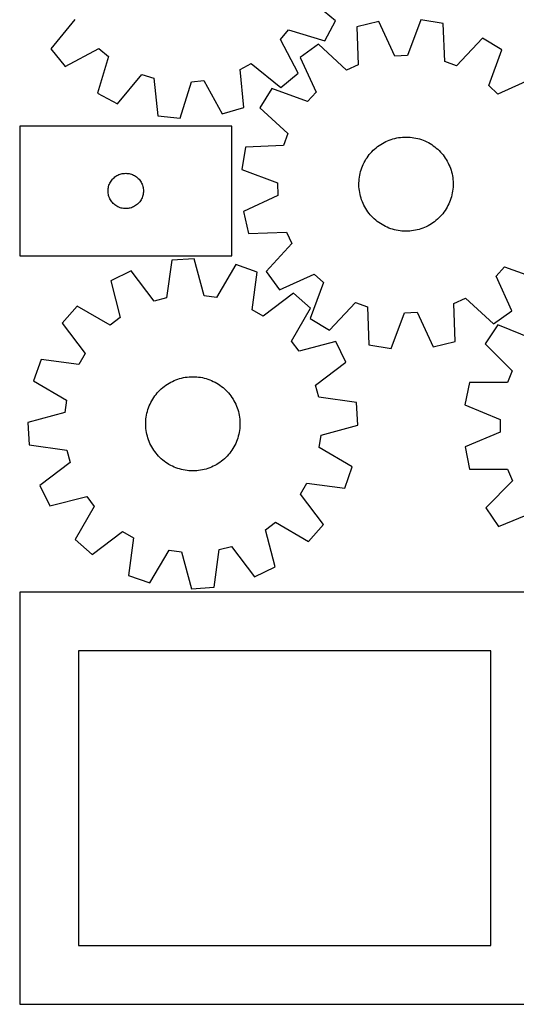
# Model space of a CAD drawing. Header units: millimetres. Extents: x 7 to 1243, y 7 to 1566.
# Tile 1 of 28: x 7 to 259, y 7 to 508. Entities that reach past the tile are written whole.
import ezdxf

# ---------------------------------------------------------------- set-up
doc = ezdxf.new("R2010")
doc.units = ezdxf.units.MM
doc.layers.add('CUT', color=7, linetype='CONTINUOUS', true_color=0x000000)

msp = doc.modelspace()

# ---------------------------------------------------------------- linework, layer by layer
at = {"layer": 'CUT'}
for p, q in [((167.382569, 507.550004), (152.440575, 519.8861)), ((34.55823, 508.214351), (22.325479, 493.187634)), ((161.949654, 497.373123), (167.382569, 507.550004)), ((189.430967, 507.185708), (178.210517, 504.504855)), ((197.584527, 489.608397), (189.430967, 507.185708)), ((210.798592, 508.001908), (204.009669, 489.853824)), ((222.190855, 506.184814), (210.798592, 508.001908)), ((139.309029, 497.951809), (143.385507, 502.924235)), ((143.385507, 502.924235), (161.949654, 497.373123)), ((178.210517, 504.504855), (178.883341, 485.140203)), ((222.997216, 486.825263), (222.190855, 506.184814)), ((148.392812, 480.83669), (139.309029, 497.951809)), ((242.244313, 498.761847), (229.027195, 484.593213)), ((252.074019, 492.723441), (242.244313, 498.761847)), ((22.325479, 493.187634), (29.648605, 484.273752)), ((29.648605, 484.273752), (46.763725, 493.357534)), ((46.763725, 493.357534), (51.736151, 489.281057)), ((158.781751, 495.573748), (149.441326, 488.803082)), ((173.041204, 482.454663), (158.781751, 495.573748)), ((245.41042, 474.528967), (252.074019, 492.723441)), ((51.736151, 489.281057), (46.185038, 470.71691)), ((149.441326, 488.803082), (157.473465, 471.169956)), ((204.009669, 489.853824), (197.584527, 489.608397)), ((229.027195, 484.593213), (222.997216, 486.825263)), ((118.783173, 482.712392), (124.452212, 485.746314)), ((120.625821, 463.42387), (118.783173, 482.712392)), ((124.452212, 485.746314), (139.47893, 473.513564)), ((178.883341, 485.140203), (173.041204, 482.454663)), ((56.36192, 465.283995), (68.698015, 480.225989)), ((68.698015, 480.225989), (74.851938, 478.36268)), ((74.851938, 478.36268), (76.827571, 459.087325)), ((93.987882, 476.487912), (100.386423, 477.121443)), ((100.386423, 477.121443), (109.588029, 460.069379)), ((139.47893, 473.513564), (148.392812, 480.83669)), ((267.760352, 478.191388), (250.127225, 470.159249)), ((88.308869, 457.962491), (93.987882, 476.487912)), ((134.909273, 473.116749), (128.870867, 463.287043)), ((153.103747, 466.453151), (134.909273, 473.116749)), ((250.127225, 470.159249), (245.41042, 474.528967)), ((46.185038, 470.71691), (56.36192, 465.283995)), ((157.473465, 471.169956), (153.103747, 466.453151)), ((109.588029, 460.069379), (120.625821, 463.42387)), ((128.870867, 463.287043), (143.039501, 450.069925)), ((76.827571, 459.087325), (88.308869, 457.962491)), ((114.520963, 453.857456), (6.520963, 453.857456)), ((6.520963, 453.857456), (6.520963, 387.857456)), ((114.520963, 387.857456), (114.520963, 453.857456)), ((143.039501, 450.069925), (140.807451, 444.039947)), ((193.872389, 446.41066), (194.780555, 446.776625)), ((194.780555, 446.776625), (195.702892, 447.105243)), ((195.702892, 447.105243), (196.637865, 447.395967)), ((196.637865, 447.395967), (197.583918, 447.648313)), ((197.583918, 447.648313), (198.539477, 447.861861)), ((198.539477, 447.861861), (199.502951, 448.036254)), ((199.502951, 448.036254), (200.472736, 448.171204)), ((200.472736, 448.171204), (201.447219, 448.266486)), ((201.447219, 448.266486), (202.424777, 448.321941)), ((202.424777, 448.321941), (203.403784, 448.337476)), ((203.403784, 448.337476), (204.382609, 448.313066)), ((204.382609, 448.313066), (205.359624, 448.248751)), ((205.359624, 448.248751), (206.333203, 448.144639)), ((206.333203, 448.144639), (207.301725, 448.000902)), ((207.301725, 448.000902), (208.263578, 447.817781)), ((208.263578, 447.817781), (209.217162, 447.595579)), ((209.217162, 447.595579), (210.160889, 447.334667)), ((210.160889, 447.334667), (211.093188, 447.035479)), ((211.093188, 447.035479), (212.012507, 446.698512)), ((212.012507, 446.698512), (212.917318, 446.324328)), ((121.4479, 443.233585), (119.630806, 431.841323)), ((140.807451, 444.039947), (121.4479, 443.233585)), ((185.887874, 440.8602), (186.576289, 441.556461)), ((186.576289, 441.556461), (187.29253, 442.224064)), ((187.29253, 442.224064), (188.035406, 442.861897)), ((188.035406, 442.861897), (188.80368, 443.468898)), ((188.80368, 443.468898), (189.596073, 444.044057)), ((189.596073, 444.044057), (190.411267, 444.586417)), ((190.411267, 444.586417), (191.247904, 445.095075)), ((191.247904, 445.095075), (192.104593, 445.569184)), ((192.104593, 445.569184), (192.979907, 446.007956)), ((192.979907, 446.007956), (193.872389, 446.41066)), ((212.917318, 446.324328), (213.806113, 445.91355)), ((213.806113, 445.91355), (214.677413, 445.466861)), ((214.677413, 445.466861), (215.529768, 444.985004)), ((215.529768, 444.985004), (216.36176, 444.468782)), ((216.36176, 444.468782), (217.172003, 443.919054)), ((217.172003, 443.919054), (217.959149, 443.336735)), ((217.959149, 443.336735), (218.721889, 442.722794)), ((218.721889, 442.722794), (219.458951, 442.078252)), ((219.458951, 442.078252), (220.169111, 441.404184)), ((220.169111, 441.404184), (220.851185, 440.701709)), ((182.402434, 436.148778), (182.901577, 436.991127)), ((182.901577, 436.991127), (183.434663, 437.812415)), ((183.434663, 437.812415), (184.000805, 438.611277)), ((184.000805, 438.611277), (184.59906, 439.386381)), ((184.59906, 439.386381), (185.228432, 440.136438)), ((185.228432, 440.136438), (185.887874, 440.8602)), ((220.851185, 440.701709), (221.504039, 439.971999)), ((221.504039, 439.971999), (222.126585, 439.216267)), ((222.126585, 439.216267), (222.717788, 438.435771)), ((222.717788, 438.435771), (223.276664, 437.63181)), ((223.276664, 437.63181), (223.802282, 436.805723)), ((223.802282, 436.805723), (224.293768, 435.958883)), ((119.630806, 431.841323), (137.77889, 425.0524)), ((180.162778, 430.733087), (180.442886, 431.671295)), ((180.442886, 431.671295), (180.76103, 432.597297)), ((180.76103, 432.597297), (181.116679, 433.509551)), ((181.116679, 433.509551), (181.509242, 434.406541)), ((181.509242, 434.406541), (181.938065, 435.286771)), ((181.938065, 435.286771), (182.402434, 436.148778)), ((224.293768, 435.958883), (224.750304, 435.092702)), ((224.750304, 435.092702), (225.171129, 434.20862)), ((225.171129, 434.20862), (225.555544, 433.308108)), ((225.555544, 433.308108), (225.902908, 432.392667)), ((225.902908, 432.392667), (226.212643, 431.463819)), ((226.212643, 431.463819), (226.484235, 430.52311)), ((53.380782, 426.336309), (53.754404, 426.791569)), ((53.754404, 426.791569), (54.157002, 427.221417)), ((54.157002, 427.221417), (54.58685, 427.624015)), ((54.58685, 427.624015), (55.04211, 427.997636)), ((55.04211, 427.997636), (55.52083, 428.340683)), ((55.52083, 428.340683), (56.020963, 428.651685)), ((56.020963, 428.651685), (56.540364, 428.929311)), ((56.540364, 428.929311), (57.076812, 429.172372)), ((57.076812, 429.172372), (57.628007, 429.379828)), ((57.628007, 429.379828), (58.191591, 429.550789)), ((58.191591, 429.550789), (58.76515, 429.684524)), ((58.76515, 429.684524), (59.346227, 429.78046)), ((59.346227, 429.78046), (59.932334, 429.838187)), ((59.932334, 429.838187), (60.520963, 429.857456)), ((60.520963, 429.857456), (61.109591, 429.838187)), ((61.109591, 429.838187), (61.695698, 429.78046)), ((61.695698, 429.78046), (62.276775, 429.684524)), ((62.276775, 429.684524), (62.850334, 429.550789)), ((62.850334, 429.550789), (63.413918, 429.379828)), ((63.413918, 429.379828), (63.965113, 429.172372)), ((63.965113, 429.172372), (64.501561, 428.929311)), ((64.501561, 428.929311), (65.020963, 428.651685)), ((65.020963, 428.651685), (65.521095, 428.340683)), ((65.521095, 428.340683), (65.999815, 427.997636)), ((65.999815, 427.997636), (66.455075, 427.624015)), ((66.455075, 427.624015), (66.884924, 427.221417)), ((66.884924, 427.221417), (67.287521, 426.791569)), ((67.287521, 426.791569), (67.661143, 426.336309)), ((179.346823, 425.914175), (179.431054, 426.889675)), ((179.431054, 426.889675), (179.555004, 427.860928)), ((179.555004, 427.860928), (179.718467, 428.826316)), ((179.718467, 428.826316), (179.921171, 429.784234)), ((179.921171, 429.784234), (180.162778, 430.733087)), ((226.484235, 430.52311), (226.71723, 429.572106)), ((226.71723, 429.572106), (226.911241, 428.61239)), ((226.911241, 428.61239), (227.065945, 427.645559)), ((227.065945, 427.645559), (227.181085, 426.673222)), ((227.181085, 426.673222), (227.256468, 425.696999)), ((51.520963, 420.857456), (51.540232, 421.446085)), ((51.540232, 421.446085), (51.597959, 422.032192)), ((51.597959, 422.032192), (51.693895, 422.613269)), ((51.693895, 422.613269), (51.82763, 423.186828)), ((51.82763, 423.186828), (51.998591, 423.750412)), ((51.998591, 423.750412), (52.206047, 424.301607)), ((52.206047, 424.301607), (52.449108, 424.838055)), ((52.449108, 424.838055), (52.726734, 425.357456)), ((52.726734, 425.357456), (53.037736, 425.857588)), ((53.037736, 425.857588), (53.380782, 426.336309)), ((67.661143, 426.336309), (68.004189, 425.857588)), ((68.004189, 425.857588), (68.315191, 425.357456)), ((68.315191, 425.357456), (68.592817, 424.838055)), ((68.592817, 424.838055), (68.835878, 424.301607)), ((68.835878, 424.301607), (69.043334, 423.750412)), ((69.043334, 423.750412), (69.214295, 423.186828)), ((69.214295, 423.186828), (69.34803, 422.613269)), ((69.34803, 422.613269), (69.443966, 422.032192)), ((69.443966, 422.032192), (69.501693, 421.446085)), ((69.501693, 421.446085), (69.520963, 420.857456)), ((137.77889, 425.0524), (138.024317, 418.627258)), ((179.298013, 423.956932), (179.302451, 424.936051)), ((179.333515, 422.978446), (179.298013, 423.956932)), ((179.302451, 424.936051), (179.346823, 425.914175)), ((179.408899, 422.002222), (179.333515, 422.978446)), ((179.524039, 421.029886), (179.408899, 422.002222)), ((227.15893, 421.785769), (227.03498, 420.814517)), ((227.243161, 422.761269), (227.15893, 421.785769)), ((227.287532, 423.739393), (227.243161, 422.761269)), ((227.256468, 425.696999), (227.291971, 424.718513)), ((227.291971, 424.718513), (227.287532, 423.739393)), ((51.540232, 420.268828), (51.520963, 420.857456)), ((51.597959, 419.682721), (51.540232, 420.268828)), ((51.693895, 419.101643), (51.597959, 419.682721)), ((51.82763, 418.528085), (51.693895, 419.101643)), ((51.998591, 417.964501), (51.82763, 418.528085)), ((52.206047, 417.413305), (51.998591, 417.964501)), ((52.449108, 416.876858), (52.206047, 417.413305)), ((52.726734, 416.357456), (52.449108, 416.876858)), ((53.037736, 415.857324), (52.726734, 416.357456)), ((68.315191, 416.357456), (68.004189, 415.857324)), ((68.592817, 416.876858), (68.315191, 416.357456)), ((68.835878, 417.413305), (68.592817, 416.876858)), ((69.043334, 417.964501), (68.835878, 417.413305)), ((69.214295, 418.528085), (69.043334, 417.964501)), ((69.34803, 419.101643), (69.214295, 418.528085)), ((69.443966, 419.682721), (69.34803, 419.101643)), ((69.501693, 420.268828), (69.443966, 419.682721)), ((69.520963, 420.857456), (69.501693, 420.268828)), ((138.024317, 418.627258), (120.447006, 410.473697)), ((179.678743, 420.063055), (179.524039, 421.029886)), ((179.872754, 419.103339), (179.678743, 420.063055)), ((180.105749, 418.152335), (179.872754, 419.103339)), ((180.37734, 417.211626), (180.105749, 418.152335)), ((180.687076, 416.282778), (180.37734, 417.211626)), ((226.147097, 417.00415), (225.828953, 416.078148)), ((226.427206, 417.942358), (226.147097, 417.00415)), ((226.668813, 418.891211), (226.427206, 417.942358)), ((226.871517, 419.849128), (226.668813, 418.891211)), ((227.03498, 420.814517), (226.871517, 419.849128)), ((53.380782, 415.378603), (53.037736, 415.857324)), ((53.754404, 414.923344), (53.380782, 415.378603)), ((54.157002, 414.493495), (53.754404, 414.923344)), ((54.58685, 414.090898), (54.157002, 414.493495)), ((55.04211, 413.717276), (54.58685, 414.090898)), ((55.52083, 413.37423), (55.04211, 413.717276)), ((56.020963, 413.063228), (55.52083, 413.37423)), ((56.540364, 412.785602), (56.020963, 413.063228)), ((57.076812, 412.542541), (56.540364, 412.785602)), ((57.628007, 412.335085), (57.076812, 412.542541)), ((58.191591, 412.164124), (57.628007, 412.335085)), ((58.76515, 412.030389), (58.191591, 412.164124)), ((59.346227, 411.934453), (58.76515, 412.030389)), ((59.932334, 411.876726), (59.346227, 411.934453)), ((60.520963, 411.857456), (59.932334, 411.876726)), ((61.109591, 411.876726), (60.520963, 411.857456)), ((61.695698, 411.934453), (61.109591, 411.876726)), ((62.276775, 412.030389), (61.695698, 411.934453)), ((62.850334, 412.164124), (62.276775, 412.030389)), ((63.413918, 412.335085), (62.850334, 412.164124)), ((63.965113, 412.542541), (63.413918, 412.335085)), ((64.501561, 412.785602), (63.965113, 412.542541)), ((65.020963, 413.063228), (64.501561, 412.785602)), ((65.521095, 413.37423), (65.020963, 413.063228)), ((65.999815, 413.717276), (65.521095, 413.37423)), ((66.455075, 414.090898), (65.999815, 413.717276)), ((66.884924, 414.493495), (66.455075, 414.090898)), ((67.287521, 414.923344), (66.884924, 414.493495)), ((67.661143, 415.378603), (67.287521, 414.923344)), ((68.004189, 415.857324), (67.661143, 415.378603)), ((181.03444, 415.367336), (180.687076, 416.282778)), ((181.418854, 414.466825), (181.03444, 415.367336)), ((181.83968, 413.582743), (181.418854, 414.466825)), ((182.296215, 412.716561), (181.83968, 413.582743)), ((182.787701, 411.869722), (182.296215, 412.716561)), ((183.313319, 411.043634), (182.787701, 411.869722)), ((223.688406, 411.684317), (223.15532, 410.863029)), ((224.187549, 412.526666), (223.688406, 411.684317)), ((224.651919, 413.388673), (224.187549, 412.526666)), ((225.080742, 414.268904), (224.651919, 413.388673)), ((225.473304, 415.165893), (225.080742, 414.268904)), ((225.828953, 416.078148), (225.473304, 415.165893)), ((120.447006, 410.473697), (123.127859, 399.253248)), ((183.872195, 410.239674), (183.313319, 411.043634)), ((184.463398, 409.459178), (183.872195, 410.239674)), ((185.085945, 408.703446), (184.463398, 409.459178)), ((185.738798, 407.973735), (185.085945, 408.703446)), ((186.420873, 407.271261), (185.738798, 407.973735)), ((187.131032, 406.597192), (186.420873, 407.271261)), ((187.868095, 405.952651), (187.131032, 406.597192)), ((219.297453, 406.451381), (218.554578, 405.813548)), ((220.013695, 407.118983), (219.297453, 406.451381)), ((220.702109, 407.815245), (220.013695, 407.118983)), ((221.361552, 408.539007), (220.702109, 407.815245)), ((221.990924, 409.289064), (221.361552, 408.539007)), ((222.589179, 410.064168), (221.990924, 409.289064)), ((223.15532, 410.863029), (222.589179, 410.064168)), ((188.630834, 405.33871), (187.868095, 405.952651)), ((189.417981, 404.75639), (188.630834, 405.33871)), ((190.228224, 404.206662), (189.417981, 404.75639)), ((191.060216, 403.69044), (190.228224, 404.206662)), ((191.912571, 403.208584), (191.060216, 403.69044)), ((192.783871, 402.761895), (191.912571, 403.208584)), ((193.672666, 402.351116), (192.783871, 402.761895)), ((194.577476, 401.976932), (193.672666, 402.351116)), ((195.496796, 401.639966), (194.577476, 401.976932)), ((196.429095, 401.340778), (195.496796, 401.639966)), ((197.372822, 401.079866), (196.429095, 401.340778)), ((209.952119, 401.279477), (209.006065, 401.027132)), ((210.887092, 401.570201), (209.952119, 401.279477)), ((211.809429, 401.898819), (210.887092, 401.570201)), ((212.717594, 402.264785), (211.809429, 401.898819)), ((213.610076, 402.667489), (212.717594, 402.264785)), ((214.48539, 403.10626), (213.610076, 402.667489)), ((215.342079, 403.58037), (214.48539, 403.10626)), ((216.178717, 404.089028), (215.342079, 403.58037)), ((216.99391, 404.631388), (216.178717, 404.089028)), ((217.786304, 405.206547), (216.99391, 404.631388)), ((218.554578, 405.813548), (217.786304, 405.206547)), ((123.127859, 399.253248), (142.492511, 399.926071)), ((142.492511, 399.926071), (145.178051, 394.083935)), ((198.326405, 400.857664), (197.372822, 401.079866)), ((199.288258, 400.674542), (198.326405, 400.857664)), ((200.25678, 400.530806), (199.288258, 400.674542)), ((201.230359, 400.426694), (200.25678, 400.530806)), ((202.207374, 400.362379), (201.230359, 400.426694)), ((203.1862, 400.337969), (202.207374, 400.362379)), ((204.165206, 400.353504), (203.1862, 400.337969)), ((205.142765, 400.408959), (204.165206, 400.353504)), ((206.117247, 400.50424), (205.142765, 400.408959)), ((207.087033, 400.63919), (206.117247, 400.50424)), ((208.050507, 400.813584), (207.087033, 400.63919)), ((209.006065, 401.027132), (208.050507, 400.813584)), ((145.178051, 394.083935), (132.058966, 379.824482)), ((6.520963, 387.857456), (114.520963, 387.857456)), ((95.450633, 386.246054), (83.935122, 385.554341)), ((100.42805, 367.519929), (95.450633, 386.246054)), ((83.935122, 385.554341), (81.235083, 366.367048)), ((116.635367, 383.3394), (106.798198, 366.645912)), ((127.53902, 379.571663), (116.635367, 383.3394)), ((249.116518, 377.505489), (253.486237, 382.222294)), ((253.486237, 382.222294), (271.680711, 375.558696)), ((63.250651, 380.132693), (52.876413, 375.086838)), ((75.015362, 364.736785), (63.250651, 380.132693)), ((124.971376, 360.366205), (127.53902, 379.571663)), ((132.058966, 379.824482), (138.829632, 370.484056)), ((138.829632, 370.484056), (156.462758, 378.516196)), ((156.462758, 378.516196), (161.179563, 374.146477)), ((257.148658, 359.872362), (249.116518, 377.505489)), ((52.876413, 375.086838), (57.724561, 356.326831)), ((161.179563, 374.146477), (154.515965, 355.952003)), ((81.235083, 366.367048), (75.015362, 364.736785)), ((106.798198, 366.645912), (100.42805, 367.519929)), ((145.998834, 368.779218), (130.522153, 357.120969)), ((154.630644, 361.125636), (145.998834, 368.779218)), ((227.706643, 363.535241), (233.548779, 366.220782)), ((233.548779, 366.220782), (247.808232, 353.101696)), ((35.841228, 362.162284), (28.187647, 353.530473)), ((52.602163, 352.44048), (35.841228, 362.162284)), ((164.345671, 349.913597), (177.562789, 364.082232)), ((177.562789, 364.082232), (183.592767, 361.850181)), ((183.592767, 361.850181), (184.399129, 342.490631)), ((228.379466, 344.17059), (227.706643, 363.535241)), ((57.724561, 356.326831), (52.602163, 352.44048)), ((130.522153, 357.120969), (124.971376, 360.366205)), ((144.90884, 344.364701), (154.630644, 361.125636)), ((195.791391, 340.673537), (202.580314, 358.82162)), ((202.580314, 358.82162), (209.005457, 359.067047)), ((209.005457, 359.067047), (217.159017, 341.489736)), ((247.808232, 353.101696), (257.148658, 359.872362)), ((28.187647, 353.530473), (39.845896, 338.053793)), ((154.515965, 355.952003), (164.345671, 349.913597)), ((250.053076, 352.601812), (243.668177, 342.993559)), ((267.998502, 345.293999), (250.053076, 352.601812)), ((148.795192, 339.242303), (144.90884, 344.364701)), ((167.555199, 344.090452), (148.795192, 339.242303)), ((172.601053, 333.716214), (167.555199, 344.090452)), ((184.399129, 342.490631), (195.791391, 340.673537)), ((217.159017, 341.489736), (228.379466, 344.17059)), ((243.668177, 342.993559), (257.356754, 329.279869)), ((39.845896, 338.053793), (36.60066, 332.503015)), ((17.395202, 335.070659), (13.627465, 324.167007)), ((36.60066, 332.503015), (17.395202, 335.070659)), ((157.205145, 321.951502), (172.601053, 333.716214)), ((90.831603, 325.932557), (91.800845, 326.071352)), ((91.800845, 326.071352), (92.774942, 326.170499)), ((92.774942, 326.170499), (93.752273, 326.22983)), ((93.752273, 326.22983), (94.73121, 326.249248)), ((94.73121, 326.249248), (95.710125, 326.228721)), ((95.710125, 326.228721), (96.687387, 326.168282)), ((96.687387, 326.168282), (97.661372, 326.068032)), ((97.661372, 326.068032), (98.630456, 325.928138)), ((257.356754, 329.279869), (254.911215, 323.333272)), ((13.627465, 324.167007), (30.320952, 314.329837)), ((79.384672, 320.712755), (80.150532, 321.322798)), ((80.150532, 321.322798), (80.940638, 321.901096)), ((80.940638, 321.901096), (81.753674, 322.446685)), ((81.753674, 322.446685), (82.588287, 322.958657)), ((82.588287, 322.958657), (83.443089, 323.436161)), ((83.443089, 323.436161), (84.316656, 323.878401)), ((84.316656, 323.878401), (85.207534, 324.284642)), ((85.207534, 324.284642), (86.11424, 324.654207)), ((86.11424, 324.654207), (87.035266, 324.98648)), ((87.035266, 324.98648), (87.969079, 325.280911)), ((87.969079, 325.280911), (88.914124, 325.537007)), ((88.914124, 325.537007), (89.868828, 325.754343)), ((89.868828, 325.754343), (90.831603, 325.932557)), ((98.630456, 325.928138), (99.593028, 325.748833)), ((99.593028, 325.748833), (100.547486, 325.530416)), ((100.547486, 325.530416), (101.49224, 325.273249)), ((101.49224, 325.273249), (102.425718, 324.977761)), ((102.425718, 324.977761), (103.346367, 324.644443)), ((103.346367, 324.644443), (104.252655, 324.273851)), ((104.252655, 324.273851), (105.143072, 323.866602)), ((105.143072, 323.866602), (106.016137, 323.423372)), ((106.016137, 323.423372), (106.870397, 322.9449)), ((106.870397, 322.9449), (107.704429, 322.431982)), ((107.704429, 322.431982), (108.516847, 321.885472)), ((108.516847, 321.885472), (109.306297, 321.30628)), ((109.306297, 321.30628), (110.071465, 320.695369)), ((158.835409, 315.731781), (157.205145, 321.951502)), ((235.535225, 323.217394), (233.313266, 311.89713)), ((254.911215, 323.333272), (235.535225, 323.217394)), ((74.803994, 315.645065), (75.366962, 316.446165)), ((75.366962, 316.446165), (75.962138, 317.223636)), ((75.962138, 317.223636), (76.58853, 317.976183)), ((76.58853, 317.976183), (77.245097, 318.702555)), ((77.245097, 318.702555), (77.930744, 319.401542)), ((77.930744, 319.401542), (78.644332, 320.07198)), ((78.644332, 320.07198), (79.384672, 320.712755)), ((110.071465, 320.695369), (110.811079, 320.053756)), ((110.811079, 320.053756), (111.523906, 319.382509)), ((111.523906, 319.382509), (112.208761, 318.682746)), ((112.208761, 318.682746), (112.864504, 317.955631)), ((112.864504, 317.955631), (113.490043, 317.202374)), ((113.490043, 317.202374), (114.084337, 316.424229)), ((114.084337, 316.424229), (114.646398, 315.622491)), ((30.320952, 314.329837), (29.446935, 307.95969)), ((72.151067, 310.419382), (72.503095, 311.33304)), ((72.503095, 311.33304), (72.892097, 312.23158)), ((72.892097, 312.23158), (73.317425, 313.113504)), ((73.317425, 313.113504), (73.778372, 313.977346)), ((73.778372, 313.977346), (74.27417, 314.821668)), ((74.27417, 314.821668), (74.803994, 315.645065)), ((114.646398, 315.622491), (115.175288, 314.798495)), ((115.175288, 314.798495), (115.670129, 313.953612)), ((115.670129, 313.953612), (116.130097, 313.089248)), ((116.130097, 313.089248), (116.554426, 312.206842)), ((116.554426, 312.206842), (116.942409, 311.307863)), ((116.942409, 311.307863), (117.293402, 310.393806)), ((178.022702, 313.031743), (158.835409, 315.731781)), ((178.714414, 301.516232), (178.022702, 313.031743)), ((233.313266, 311.89713), (251.207864, 304.465725)), ((29.446935, 307.95969), (10.720811, 302.982272)), ((70.963837, 305.678267), (71.12347, 306.644296)), ((71.12347, 306.644296), (71.322372, 307.60301)), ((71.322372, 307.60301), (71.560214, 308.552814)), ((71.560214, 308.552814), (71.836599, 309.492125)), ((71.836599, 309.492125), (72.151067, 310.419382)), ((117.293402, 310.393806), (117.606819, 309.466194)), ((117.606819, 309.466194), (117.882139, 308.526569)), ((117.882139, 308.526569), (118.118905, 307.576497)), ((118.118905, 307.576497), (118.316721, 306.617558)), ((118.316721, 306.617558), (118.475259, 305.651349)), ((10.720811, 302.982272), (11.412523, 291.466761)), ((70.722333, 301.773282), (70.722888, 302.752412)), ((70.761716, 300.794945), (70.722333, 301.773282)), ((70.722888, 302.752412), (70.763379, 303.730704)), ((70.763379, 303.730704), (70.84374, 304.70653)), ((70.84374, 304.70653), (70.963837, 305.678267)), ((118.475259, 305.651349), (118.594254, 304.679476)), ((118.594254, 304.679476), (118.673509, 303.70356)), ((118.712338, 301.746093), (118.671846, 300.7678)), ((118.673509, 303.70356), (118.712892, 302.725222)), ((118.712892, 302.725222), (118.712338, 301.746093)), ((159.98829, 296.538814), (178.714414, 301.516232)), ((251.207864, 304.465725), (251.224144, 298.035918)), ((70.840971, 299.819028), (70.761716, 300.794945)), ((70.959967, 298.847156), (70.840971, 299.819028)), ((71.118505, 297.880946), (70.959967, 298.847156)), ((71.316321, 296.922007), (71.118505, 297.880946)), ((71.553086, 295.971935), (71.316321, 296.922007)), ((71.828407, 295.032311), (71.553086, 295.971935)), ((117.875011, 295.945691), (117.598626, 295.006379)), ((118.112853, 296.895494), (117.875011, 295.945691)), ((118.311756, 297.854208), (118.112853, 296.895494)), ((118.471388, 298.820237), (118.311756, 297.854208)), ((118.591485, 299.791974), (118.471388, 298.820237)), ((118.671846, 300.7678), (118.591485, 299.791974)), ((159.114273, 290.168667), (159.98829, 296.538814)), ((251.224144, 298.035918), (233.367408, 290.51399)), ((11.412523, 291.466761), (30.599816, 288.766723)), ((72.141824, 294.104698), (71.828407, 295.032311)), ((72.492816, 293.190642), (72.141824, 294.104698)), ((72.8808, 292.291662), (72.492816, 293.190642)), ((73.305128, 291.409256), (72.8808, 292.291662)), ((73.765096, 290.544892), (73.305128, 291.409256)), ((116.1178, 291.385), (115.656854, 290.521158)), ((116.543128, 292.266925), (116.1178, 291.385)), ((116.93213, 293.165464), (116.543128, 292.266925)), ((117.284158, 294.079122), (116.93213, 293.165464)), ((117.598626, 295.006379), (117.284158, 294.079122)), ((30.599816, 288.766723), (32.23008, 282.547002)), ((74.259937, 289.700009), (73.765096, 290.544892)), ((74.788828, 288.876013), (74.259937, 289.700009)), ((75.350888, 288.074275), (74.788828, 288.876013)), ((75.945182, 287.29613), (75.350888, 288.074275)), ((76.570721, 286.542873), (75.945182, 287.29613)), ((77.226464, 285.815758), (76.570721, 286.542873)), ((112.846695, 286.522321), (112.190129, 285.795949)), ((113.473087, 287.274868), (112.846695, 286.522321)), ((114.068263, 288.052339), (113.473087, 287.274868)), ((114.631231, 288.85344), (114.068263, 288.052339)), ((115.161055, 289.676836), (114.631231, 288.85344)), ((115.656854, 290.521158), (115.161055, 289.676836)), ((175.80776, 280.331497), (159.114273, 290.168667)), ((233.367408, 290.51399), (235.646664, 279.205124)), ((32.23008, 282.547002), (16.834172, 270.78229)), ((77.911319, 285.115995), (77.226464, 285.815758)), ((78.624147, 284.444748), (77.911319, 285.115995)), ((79.36376, 283.803135), (78.624147, 284.444748)), ((80.128929, 283.192224), (79.36376, 283.803135)), ((80.918379, 282.613032), (80.128929, 283.192224)), ((81.730796, 282.066522), (80.918379, 282.613032)), ((82.564829, 281.553604), (81.730796, 282.066522)), ((83.419089, 281.075132), (82.564829, 281.553604)), ((84.292154, 280.631902), (83.419089, 281.075132)), ((105.992137, 281.062343), (105.11857, 280.620103)), ((106.846938, 281.539847), (105.992137, 281.062343)), ((107.681551, 282.051819), (106.846938, 281.539847)), ((108.494587, 282.597408), (107.681551, 282.051819)), ((109.284693, 283.175706), (108.494587, 282.597408)), ((110.050553, 283.785749), (109.284693, 283.175706)), ((110.790893, 284.426524), (110.050553, 283.785749)), ((111.504481, 285.096962), (110.790893, 284.426524)), ((112.190129, 285.795949), (111.504481, 285.096962)), ((85.182571, 280.224653), (84.292154, 280.631902)), ((86.088858, 279.854061), (85.182571, 280.224653)), ((87.009507, 279.520743), (86.088858, 279.854061)), ((87.942986, 279.225255), (87.009507, 279.520743)), ((88.88774, 278.968088), (87.942986, 279.225255)), ((89.842197, 278.749671), (88.88774, 278.968088)), ((90.804769, 278.570366), (89.842197, 278.749671)), ((91.773854, 278.430472), (90.804769, 278.570366)), ((92.747838, 278.330222), (91.773854, 278.430472)), ((93.725101, 278.269783), (92.747838, 278.330222)), ((94.704015, 278.249256), (93.725101, 278.269783)), ((95.682952, 278.268674), (94.704015, 278.249256)), ((96.660283, 278.328006), (95.682952, 278.268674)), ((97.63438, 278.427152), (96.660283, 278.328006)), ((98.603622, 278.565947), (97.63438, 278.427152)), ((99.566397, 278.744161), (98.603622, 278.565947)), ((100.521101, 278.961497), (99.566397, 278.744161)), ((101.466146, 279.217594), (100.521101, 278.961497)), ((102.399959, 279.512024), (101.466146, 279.217594)), ((103.320985, 279.844298), (102.399959, 279.512024)), ((104.227692, 280.213862), (103.320985, 279.844298)), ((105.11857, 280.620103), (104.227692, 280.213862)), ((172.040024, 269.427845), (175.80776, 280.331497)), ((235.646664, 279.205124), (255.022992, 279.187367)), ((255.022992, 279.187367), (257.498614, 273.25323)), ((149.589329, 266.444711), (152.834566, 271.995489)), ((152.834566, 271.995489), (172.040024, 269.427845)), ((257.498614, 273.25323), (243.879658, 259.470398)), ((16.834172, 270.78229), (21.880026, 260.408052)), ((161.247579, 250.968031), (149.589329, 266.444711)), ((21.880026, 260.408052), (40.640034, 265.256201)), ((40.640034, 265.256201), (44.526385, 260.133803)), ((44.526385, 260.133803), (34.804581, 243.372868)), ((243.879658, 259.470398), (250.313131, 249.894601)), ((250.313131, 249.894601), (268.22132, 257.293195)), ((131.710664, 248.171673), (136.833062, 252.058024)), ((136.833062, 252.058024), (153.593997, 242.33622)), ((153.593997, 242.33622), (161.247579, 250.968031)), ((43.436392, 235.719286), (58.913072, 247.377536)), ((58.913072, 247.377536), (64.463849, 244.132299)), ((136.558813, 229.411666), (131.710664, 248.171673)), ((34.804581, 243.372868), (43.436392, 235.719286)), ((64.463849, 244.132299), (61.896206, 224.926841)), ((72.799858, 221.159105), (82.637027, 237.852592)), ((82.637027, 237.852592), (89.007175, 236.978575)), ((89.007175, 236.978575), (93.984592, 218.25245)), ((105.500104, 218.944163), (108.200142, 238.131456)), ((108.200142, 238.131456), (114.419863, 239.761719)), ((114.419863, 239.761719), (126.184574, 224.365811)), ((126.184574, 224.365811), (136.558813, 229.411666)), ((61.896206, 224.926841), (72.799858, 221.159105)), ((276.520965, 216.521027), (6.520965, 216.521027)), ((6.520965, 216.521027), (6.520965, 6.521027)), ((93.984592, 218.25245), (105.500104, 218.944163)), ((246.520965, 186.521027), (36.520965, 186.521027)), ((36.520965, 186.521027), (36.520965, 36.521027)), ((246.520965, 36.521027), (246.520965, 186.521027)), ((36.520965, 36.521027), (246.520965, 36.521027)), ((6.520965, 6.521027), (276.520965, 6.521027))]:
    msp.add_line(p, q, dxfattribs=at)

doc.saveas('drawing.dxf')
